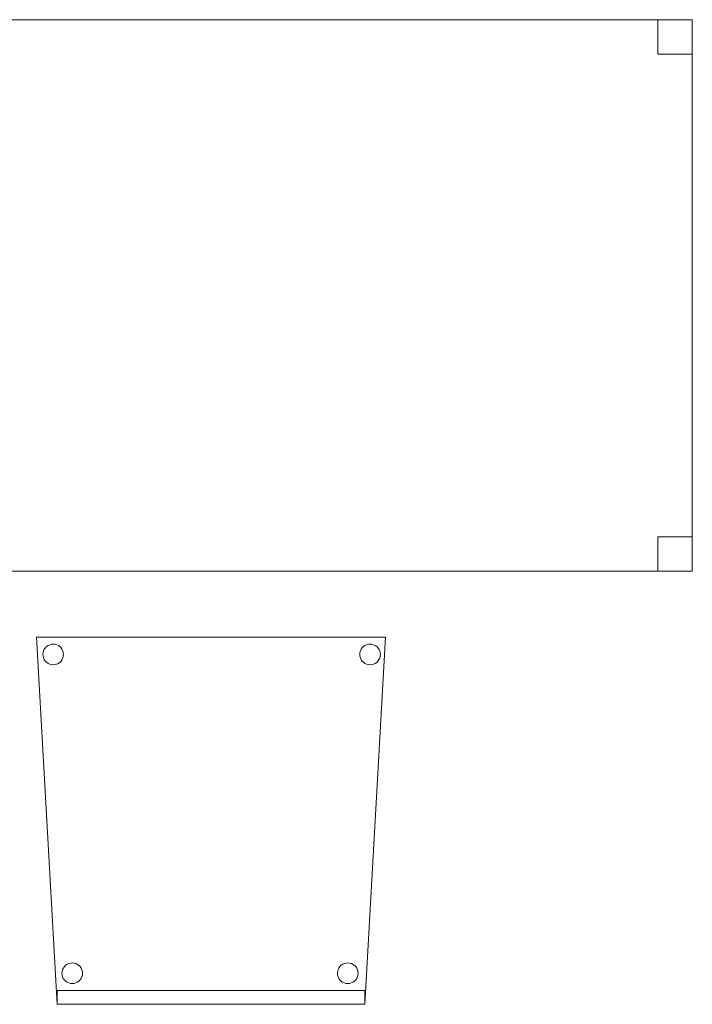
# Model space of a CAD drawing. Header units: metres. Extents: x 391.1 to 427.5, y 12.7 to 28.4.
# Tile 121 of 140: x 414 to 415, y 18.4 to 19.8. Entities that reach past the tile are written whole.
import ezdxf

# ---------------------------------------------------------------- set-up
doc = ezdxf.new("R2010")
doc.units = ezdxf.units.M
doc.layers.add('02_MOBILIARIO', color=7, linetype='Continuous', lineweight=18)
doc.layers.add('A-DETL-____-MBND', color=7, linetype='Continuous', lineweight=18)

# ---------------------------------------------------------------- blocks, each defined once
blk = doc.blocks.new('Family - Cadira confient_P1-155051-04_CLI_AIGUA_P1')
at = {"layer": 'A-DETL-____-MBND', "color": 253, "true_color": 0xaaaaaa}
for p, q in [((0.03, 0), (0, 0.5326)), ((0, 0.5326), (0.5065, 0.5326)), ((0.5065, 0.5326), (0, 0.5326)), ((0, 0.5326), (0.03, 0)), ((0.5065, 0.5326), (0.4765, 0)), ((0.4765, 0), (0.5065, 0.5326)), ((0.0102, 0.5127), (0.0113, 0.515)), ((0.0113, 0.515), (0.0102, 0.5127)), ((0.0113, 0.515), (0.0128, 0.5172)), ((0.0128, 0.5172), (0.0113, 0.515)), ((0.0128, 0.5172), (0.0147, 0.519)), ((0.0147, 0.519), (0.0128, 0.5172)), ((0.0147, 0.519), (0.0168, 0.5205)), ((0.0168, 0.5205), (0.0147, 0.519)), ((0.0168, 0.5205), (0.0192, 0.5216)), ((0.0192, 0.5216), (0.0168, 0.5205)), ((0.0192, 0.5216), (0.0217, 0.5222)), ((0.0217, 0.5222), (0.0192, 0.5216)), ((0.0217, 0.5222), (0.0243, 0.5224)), ((0.0243, 0.5224), (0.0217, 0.5222)), ((0.0243, 0.5224), (0.0269, 0.5222)), ((0.0269, 0.5222), (0.0243, 0.5224)), ((0.0269, 0.5222), (0.0294, 0.5215)), ((0.0294, 0.5215), (0.0269, 0.5222)), ((0.0294, 0.5215), (0.0318, 0.5204)), ((0.0318, 0.5204), (0.0294, 0.5215)), ((0.0318, 0.5204), (0.0339, 0.5189)), ((0.0339, 0.5189), (0.0318, 0.5204)), ((0.0339, 0.5189), (0.0357, 0.5171)), ((0.0357, 0.5171), (0.0339, 0.5189)), ((0.0357, 0.5171), (0.0372, 0.5149)), ((0.0372, 0.5149), (0.0357, 0.5171)), ((0.0372, 0.5149), (0.0383, 0.5126)), ((0.0383, 0.5126), (0.0372, 0.5149)), ((0.4702, 0.5127), (0.4713, 0.515)), ((0.4713, 0.515), (0.4702, 0.5127)), ((0.4713, 0.515), (0.4728, 0.5172)), ((0.4728, 0.5172), (0.4713, 0.515)), ((0.4728, 0.5172), (0.4747, 0.519)), ((0.4747, 0.519), (0.4728, 0.5172)), ((0.4747, 0.519), (0.4768, 0.5205)), ((0.4768, 0.5205), (0.4747, 0.519)), ((0.4768, 0.5205), (0.4792, 0.5216)), ((0.4792, 0.5216), (0.4768, 0.5205)), ((0.4792, 0.5216), (0.4817, 0.5222)), ((0.4817, 0.5222), (0.4792, 0.5216)), ((0.4817, 0.5222), (0.4843, 0.5224)), ((0.4843, 0.5224), (0.4817, 0.5222)), ((0.4843, 0.5224), (0.4869, 0.5222)), ((0.4869, 0.5222), (0.4843, 0.5224)), ((0.4869, 0.5222), (0.4894, 0.5215)), ((0.4894, 0.5215), (0.4869, 0.5222)), ((0.4894, 0.5215), (0.4918, 0.5204)), ((0.4918, 0.5204), (0.4894, 0.5215)), ((0.4918, 0.5204), (0.4939, 0.5189)), ((0.4939, 0.5189), (0.4918, 0.5204)), ((0.4939, 0.5189), (0.4957, 0.5171)), ((0.4957, 0.5171), (0.4939, 0.5189)), ((0.4957, 0.5171), (0.4972, 0.5149)), ((0.4972, 0.5149), (0.4957, 0.5171)), ((0.4972, 0.5149), (0.4983, 0.5126)), ((0.4983, 0.5126), (0.4972, 0.5149)), ((0.0093, 0.5076), (0.0095, 0.5102)), ((0.0095, 0.5102), (0.0093, 0.5076)), ((0.0095, 0.505), (0.0093, 0.5076)), ((0.0093, 0.5076), (0.0095, 0.505)), ((0.0095, 0.5102), (0.0102, 0.5127)), ((0.0102, 0.5127), (0.0095, 0.5102)), ((0.0102, 0.5025), (0.0095, 0.505)), ((0.0095, 0.505), (0.0102, 0.5025)), ((0.0113, 0.5001), (0.0102, 0.5025)), ((0.0102, 0.5025), (0.0113, 0.5001)), ((0.0127, 0.498), (0.0113, 0.5001)), ((0.0113, 0.5001), (0.0127, 0.498)), ((0.0371, 0.5), (0.0356, 0.4979)), ((0.0356, 0.4979), (0.0371, 0.5)), ((0.0382, 0.5023), (0.0371, 0.5)), ((0.0371, 0.5), (0.0382, 0.5023)), ((0.0389, 0.5049), (0.0382, 0.5023)), ((0.0382, 0.5023), (0.0389, 0.5049)), ((0.0383, 0.5126), (0.0389, 0.51)), ((0.0389, 0.51), (0.0383, 0.5126)), ((0.0389, 0.51), (0.0392, 0.5074)), ((0.0392, 0.5074), (0.0389, 0.51)), ((0.0392, 0.5074), (0.0389, 0.5049)), ((0.0389, 0.5049), (0.0392, 0.5074)), ((0.4693, 0.5076), (0.4695, 0.5102)), ((0.4695, 0.5102), (0.4693, 0.5076)), ((0.4695, 0.505), (0.4693, 0.5076)), ((0.4693, 0.5076), (0.4695, 0.505)), ((0.4695, 0.5102), (0.4702, 0.5127)), ((0.4702, 0.5127), (0.4695, 0.5102)), ((0.4702, 0.5025), (0.4695, 0.505)), ((0.4695, 0.505), (0.4702, 0.5025)), ((0.4713, 0.5001), (0.4702, 0.5025)), ((0.4702, 0.5025), (0.4713, 0.5001)), ((0.4727, 0.498), (0.4713, 0.5001)), ((0.4713, 0.5001), (0.4727, 0.498)), ((0.4971, 0.5), (0.4956, 0.4979)), ((0.4956, 0.4979), (0.4971, 0.5)), ((0.4982, 0.5023), (0.4971, 0.5)), ((0.4971, 0.5), (0.4982, 0.5023)), ((0.4989, 0.5049), (0.4982, 0.5023)), ((0.4982, 0.5023), (0.4989, 0.5049)), ((0.4983, 0.5126), (0.4989, 0.51)), ((0.4989, 0.51), (0.4983, 0.5126)), ((0.4989, 0.51), (0.4992, 0.5074)), ((0.4992, 0.5074), (0.4989, 0.51)), ((0.4992, 0.5074), (0.4989, 0.5049)), ((0.4989, 0.5049), (0.4992, 0.5074)), ((0.0146, 0.4961), (0.0127, 0.498)), ((0.0127, 0.498), (0.0146, 0.4961)), ((0.0167, 0.4946), (0.0146, 0.4961)), ((0.0146, 0.4961), (0.0167, 0.4946)), ((0.0191, 0.4935), (0.0167, 0.4946)), ((0.0167, 0.4946), (0.0191, 0.4935)), ((0.0216, 0.4928), (0.0191, 0.4935)), ((0.0191, 0.4935), (0.0216, 0.4928)), ((0.0242, 0.4926), (0.0216, 0.4928)), ((0.0216, 0.4928), (0.0242, 0.4926)), ((0.0268, 0.4928), (0.0242, 0.4926)), ((0.0242, 0.4926), (0.0268, 0.4928)), ((0.0293, 0.4935), (0.0268, 0.4928)), ((0.0268, 0.4928), (0.0293, 0.4935)), ((0.0316, 0.4945), (0.0293, 0.4935)), ((0.0293, 0.4935), (0.0316, 0.4945)), ((0.0338, 0.496), (0.0316, 0.4945)), ((0.0316, 0.4945), (0.0338, 0.496)), ((0.0356, 0.4979), (0.0338, 0.496)), ((0.0338, 0.496), (0.0356, 0.4979)), ((0.4746, 0.4961), (0.4727, 0.498)), ((0.4727, 0.498), (0.4746, 0.4961)), ((0.4767, 0.4946), (0.4746, 0.4961)), ((0.4746, 0.4961), (0.4767, 0.4946)), ((0.4791, 0.4935), (0.4767, 0.4946)), ((0.4767, 0.4946), (0.4791, 0.4935)), ((0.4816, 0.4928), (0.4791, 0.4935)), ((0.4791, 0.4935), (0.4816, 0.4928)), ((0.4842, 0.4926), (0.4816, 0.4928)), ((0.4816, 0.4928), (0.4842, 0.4926)), ((0.4868, 0.4928), (0.4842, 0.4926)), ((0.4842, 0.4926), (0.4868, 0.4928)), ((0.4893, 0.4935), (0.4868, 0.4928)), ((0.4868, 0.4928), (0.4893, 0.4935)), ((0.4916, 0.4945), (0.4893, 0.4935)), ((0.4893, 0.4935), (0.4916, 0.4945)), ((0.4938, 0.496), (0.4916, 0.4945)), ((0.4916, 0.4945), (0.4938, 0.496)), ((0.4956, 0.4979), (0.4938, 0.496)), ((0.4938, 0.496), (0.4956, 0.4979)), ((0.0423, 0.0566), (0.0445, 0.0581)), ((0.0445, 0.0581), (0.0423, 0.0566)), ((0.0445, 0.0581), (0.0468, 0.0592)), ((0.0468, 0.0592), (0.0445, 0.0581)), ((0.0468, 0.0592), (0.0493, 0.0598)), ((0.0493, 0.0598), (0.0468, 0.0592)), ((0.0493, 0.0598), (0.0519, 0.06)), ((0.0519, 0.06), (0.0493, 0.0598)), ((0.0519, 0.06), (0.0545, 0.0598)), ((0.0545, 0.0598), (0.0519, 0.06)), ((0.0545, 0.0598), (0.057, 0.0591)), ((0.057, 0.0591), (0.0545, 0.0598)), ((0.057, 0.0591), (0.0594, 0.058)), ((0.0594, 0.058), (0.057, 0.0591)), ((0.0594, 0.058), (0.0615, 0.0565)), ((0.0615, 0.0565), (0.0594, 0.058)), ((0.4423, 0.0566), (0.4445, 0.0581)), ((0.4445, 0.0581), (0.4423, 0.0566)), ((0.4445, 0.0581), (0.4468, 0.0592)), ((0.4468, 0.0592), (0.4445, 0.0581)), ((0.4468, 0.0592), (0.4493, 0.0598)), ((0.4493, 0.0598), (0.4468, 0.0592)), ((0.4493, 0.0598), (0.4519, 0.06)), ((0.4519, 0.06), (0.4493, 0.0598)), ((0.4519, 0.06), (0.4545, 0.0598)), ((0.4545, 0.0598), (0.4519, 0.06)), ((0.4545, 0.0598), (0.457, 0.0591)), ((0.457, 0.0591), (0.4545, 0.0598)), ((0.457, 0.0591), (0.4594, 0.058)), ((0.4594, 0.058), (0.457, 0.0591)), ((0.4594, 0.058), (0.4615, 0.0565)), ((0.4615, 0.0565), (0.4594, 0.058)), ((0.0369, 0.0452), (0.0372, 0.0478)), ((0.0372, 0.0478), (0.0369, 0.0452)), ((0.0371, 0.0426), (0.0369, 0.0452)), ((0.0369, 0.0452), (0.0371, 0.0426)), ((0.0372, 0.0478), (0.0378, 0.0503)), ((0.0378, 0.0503), (0.0372, 0.0478)), ((0.0378, 0.0503), (0.039, 0.0526)), ((0.039, 0.0526), (0.0378, 0.0503)), ((0.039, 0.0526), (0.0405, 0.0548)), ((0.0405, 0.0548), (0.039, 0.0526)), ((0.0405, 0.0548), (0.0423, 0.0566)), ((0.0423, 0.0566), (0.0405, 0.0548)), ((0.0615, 0.0565), (0.0633, 0.0547)), ((0.0633, 0.0547), (0.0615, 0.0565)), ((0.0633, 0.0547), (0.0648, 0.0525)), ((0.0648, 0.0525), (0.0633, 0.0547)), ((0.0648, 0.0525), (0.0659, 0.0502)), ((0.0659, 0.0502), (0.0648, 0.0525)), ((0.0659, 0.0502), (0.0666, 0.0476)), ((0.0666, 0.0476), (0.0659, 0.0502)), ((0.0666, 0.0476), (0.0668, 0.045)), ((0.0668, 0.045), (0.0666, 0.0476)), ((0.0668, 0.045), (0.0666, 0.0424)), ((0.0666, 0.0424), (0.0668, 0.045)), ((0.4369, 0.0452), (0.4372, 0.0478)), ((0.4372, 0.0478), (0.4369, 0.0452)), ((0.4371, 0.0426), (0.4369, 0.0452)), ((0.4369, 0.0452), (0.4371, 0.0426)), ((0.4372, 0.0478), (0.4378, 0.0503)), ((0.4378, 0.0503), (0.4372, 0.0478)), ((0.4378, 0.0503), (0.439, 0.0526)), ((0.439, 0.0526), (0.4378, 0.0503)), ((0.439, 0.0526), (0.4405, 0.0548)), ((0.4405, 0.0548), (0.439, 0.0526)), ((0.4405, 0.0548), (0.4423, 0.0566)), ((0.4423, 0.0566), (0.4405, 0.0548)), ((0.4615, 0.0565), (0.4633, 0.0547)), ((0.4633, 0.0547), (0.4615, 0.0565)), ((0.4633, 0.0547), (0.4648, 0.0525)), ((0.4648, 0.0525), (0.4633, 0.0547)), ((0.4648, 0.0525), (0.4659, 0.0502)), ((0.4659, 0.0502), (0.4648, 0.0525)), ((0.4659, 0.0502), (0.4666, 0.0476)), ((0.4666, 0.0476), (0.4659, 0.0502)), ((0.4666, 0.0476), (0.4668, 0.045)), ((0.4668, 0.045), (0.4666, 0.0476)), ((0.4668, 0.045), (0.4666, 0.0424)), ((0.4666, 0.0424), (0.4668, 0.045)), ((0.0378, 0.0401), (0.0371, 0.0426)), ((0.0371, 0.0426), (0.0378, 0.0401)), ((0.0389, 0.0377), (0.0378, 0.0401)), ((0.0378, 0.0401), (0.0389, 0.0377)), ((0.0404, 0.0356), (0.0389, 0.0377)), ((0.0389, 0.0377), (0.0404, 0.0356)), ((0.0422, 0.0337), (0.0404, 0.0356)), ((0.0404, 0.0356), (0.0422, 0.0337)), ((0.0443, 0.0322), (0.0422, 0.0337)), ((0.0422, 0.0337), (0.0443, 0.0322)), ((0.0467, 0.0311), (0.0443, 0.0322)), ((0.0443, 0.0322), (0.0467, 0.0311)), ((0.0492, 0.0304), (0.0467, 0.0311)), ((0.0467, 0.0311), (0.0492, 0.0304)), ((0.0518, 0.0302), (0.0492, 0.0304)), ((0.0492, 0.0304), (0.0518, 0.0302)), ((0.0544, 0.0304), (0.0518, 0.0302)), ((0.0518, 0.0302), (0.0544, 0.0304)), ((0.0569, 0.031), (0.0544, 0.0304)), ((0.0544, 0.0304), (0.0569, 0.031)), ((0.0593, 0.0321), (0.0569, 0.031)), ((0.0569, 0.031), (0.0593, 0.0321)), ((0.0614, 0.0336), (0.0593, 0.0321)), ((0.0593, 0.0321), (0.0614, 0.0336)), ((0.0633, 0.0355), (0.0614, 0.0336)), ((0.0614, 0.0336), (0.0633, 0.0355)), ((0.0648, 0.0376), (0.0633, 0.0355)), ((0.0633, 0.0355), (0.0648, 0.0376)), ((0.0659, 0.0399), (0.0648, 0.0376)), ((0.0648, 0.0376), (0.0659, 0.0399)), ((0.0666, 0.0424), (0.0659, 0.0399)), ((0.0659, 0.0399), (0.0666, 0.0424)), ((0.4378, 0.0401), (0.4371, 0.0426)), ((0.4371, 0.0426), (0.4378, 0.0401)), ((0.4389, 0.0377), (0.4378, 0.0401)), ((0.4378, 0.0401), (0.4389, 0.0377)), ((0.4404, 0.0356), (0.4389, 0.0377)), ((0.4389, 0.0377), (0.4404, 0.0356)), ((0.4422, 0.0337), (0.4404, 0.0356)), ((0.4404, 0.0356), (0.4422, 0.0337)), ((0.4443, 0.0322), (0.4422, 0.0337)), ((0.4422, 0.0337), (0.4443, 0.0322)), ((0.4467, 0.0311), (0.4443, 0.0322)), ((0.4443, 0.0322), (0.4467, 0.0311)), ((0.4492, 0.0304), (0.4467, 0.0311)), ((0.4467, 0.0311), (0.4492, 0.0304)), ((0.4518, 0.0302), (0.4492, 0.0304)), ((0.4492, 0.0304), (0.4518, 0.0302)), ((0.4544, 0.0304), (0.4518, 0.0302)), ((0.4518, 0.0302), (0.4544, 0.0304)), ((0.4569, 0.031), (0.4544, 0.0304)), ((0.4544, 0.0304), (0.4569, 0.031)), ((0.4593, 0.0321), (0.4569, 0.031)), ((0.4569, 0.031), (0.4593, 0.0321)), ((0.4614, 0.0336), (0.4593, 0.0321)), ((0.4593, 0.0321), (0.4614, 0.0336)), ((0.4633, 0.0355), (0.4614, 0.0336)), ((0.4614, 0.0336), (0.4633, 0.0355)), ((0.4648, 0.0376), (0.4633, 0.0355)), ((0.4633, 0.0355), (0.4648, 0.0376)), ((0.4659, 0.0399), (0.4648, 0.0376)), ((0.4648, 0.0376), (0.4659, 0.0399)), ((0.4666, 0.0424), (0.4659, 0.0399)), ((0.4659, 0.0399), (0.4666, 0.0424)), ((0.03, 0.02), (0.4765, 0.02)), ((0.03, 0), (0.03, 0.02)), ((0.4765, 0.02), (0.03, 0.02)), ((0.03, 0.02), (0.03, 0)), ((0.4765, 0.02), (0.4765, 0)), ((0.4765, 0), (0.4765, 0.02)), ((0.4765, 0), (0.03, 0)), ((0.4765, 0), (0.03, 0)), ((0.03, 0), (0.4765, 0)), ((0.03, 0), (0.4765, 0))]:
    blk.add_line(p, q, dxfattribs=at)
blk = doc.blocks.new('Family - Taula 160X80_P1-155146-04_CLI_AIGUA_P1')
at = {"layer": 'A-DETL-____-MBND', "color": 253, "true_color": 0xaaaaaa}
for p, q in [((0, 0.8001), (1.5969, 0.8001)), ((0, 0), (0, 0.8001)), ((1.5969, 0.8001), (0, 0.8001)), ((0, 0.8001), (0, 0)), ((0, 0.8001), (0.05, 0.8001)), ((0, 0.7501), (0, 0.8001)), ((0.05, 0.8001), (0, 0.8001)), ((0, 0.8001), (0, 0.7501)), ((0.05, 0.8001), (0.05, 0.7501)), ((0.05, 0.7501), (0.05, 0.8001)), ((1.5469, 0.8001), (1.5969, 0.8001)), ((1.5469, 0.7501), (1.5469, 0.8001)), ((1.5969, 0.8001), (1.5469, 0.8001)), ((1.5469, 0.8001), (1.5469, 0.7501)), ((1.5969, 0.8001), (1.5969, 0)), ((1.5969, 0), (1.5969, 0.8001)), ((1.5969, 0.8001), (1.5969, 0.7501)), ((1.5969, 0.7501), (1.5969, 0.8001)), ((0.05, 0.7501), (0, 0.7501)), ((0, 0.7501), (0.05, 0.7501)), ((1.5969, 0.7501), (1.5469, 0.7501)), ((1.5469, 0.7501), (1.5969, 0.7501)), ((0, 0.05), (0.05, 0.05)), ((0, 0), (0, 0.05)), ((0.05, 0.05), (0, 0.05)), ((0, 0.05), (0, 0)), ((0.05, 0.05), (0.05, 0)), ((0.05, 0), (0.05, 0.05)), ((1.5469, 0.05), (1.5969, 0.05)), ((1.5469, 0), (1.5469, 0.05)), ((1.5969, 0.05), (1.5469, 0.05)), ((1.5469, 0.05), (1.5469, 0)), ((1.5969, 0.05), (1.5969, 0)), ((1.5969, 0), (1.5969, 0.05)), ((1.5969, 0), (0, 0)), ((0, 0), (1.5969, 0)), ((0.05, 0), (0, 0)), ((0, 0), (0.05, 0)), ((1.5969, 0), (1.5469, 0)), ((1.5469, 0), (1.5969, 0))]:
    blk.add_line(p, q, dxfattribs=at)
blk = doc.blocks.new('LONDR55-XX_ZZ-ARQ-CAA-M3D-Londres55_ifc-1-04_CLI_AIGUA_P1')
at = {"layer": '02_MOBILIARIO', "color": 253, "lineweight": 18, "true_color": 0xaaaaaa}
for name, p in [('Family - Taula 160X80_P1-155146-04_CLI_AIGUA_P1', (413.4097, 19.0209)), ('Family - Cadira confient_P1-155051-04_CLI_AIGUA_P1', (414.0546, 18.3927))]:
    blk.add_blockref(name, p, dxfattribs=at)

msp = doc.modelspace()

# ---------------------------------------------------------------- block references
at = {"lineweight": 5}
msp.add_blockref('LONDR55-XX_ZZ-ARQ-CAA-M3D-Londres55_ifc-1-04_CLI_AIGUA_P1', (0, 0), dxfattribs=at)

doc.saveas('drawing.dxf')
